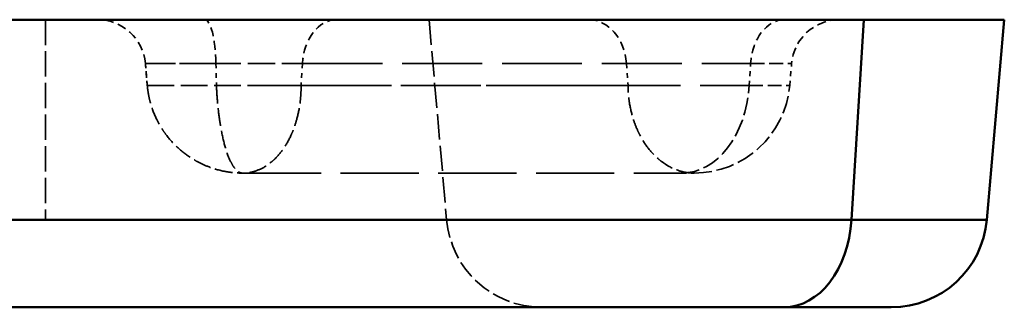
# Model space of a CAD drawing. Header units: millimetres. Extents: x 3367 to 6255, y 2001 to 4216.
# Tile 154 of 256: x 5012.06 to 5032.6, y 2703.69 to 2709.69. Entities that reach past the tile are written whole.
import ezdxf

# ---------------------------------------------------------------- set-up
doc = ezdxf.new("R2010")
doc.units = ezdxf.units.MM
doc.linetypes.add('DASHED', pattern=[0.2067, 0.1654, -0.0413])
for name, color, linetype, lineweight in [('Sichtbare Kanten(DIN)', 7, 'Continuous', 50), ('Sichtbare tangentiale Kanten(DIN)', 7, 'Continuous', 50), ('Verdeckte Kanten(DIN)', 7, 'DASHED', 35), ('Verdeckte tangentiale Kanten(DIN)', 7, 'DASHED', 35)]:
    doc.layers.add(name, color=color, linetype=linetype, lineweight=lineweight)

msp = doc.modelspace()

# ---------------------------------------------------------------- linework, layer by layer
at = {"layer": 'Sichtbare Kanten(DIN)'}
for p, q in [((4976.51017, 2709.68855), (5029.66828, 2709.68855)), ((5032.232, 2705.51424), (5032.59721, 2709.68855)), ((4974.73613, 2703.68855), (5028.00121, 2703.68855))]:
    msp.add_line(p, q, dxfattribs=at)
msp.add_arc((5030.23962, 2705.68855), 2, 270, 355, dxfattribs=at)
for points, knots in [([(5029.66828, 2709.68855), (5030.59679, 2709.68855), (5031.33251, 2709.68855), (5032.33913, 2709.68855), (5032.59721, 2709.68855), (5032.59721, 2709.68855)], [-0.78787165, -0.78787165, -0.78787165, -0.78787165, -0.393936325, -0.393936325, -0.000001, -0.000001, -0.000001, -0.000001]), ([(5028.00121, 2703.68855), (5028.35301, 2703.68855), (5028.6717, 2703.68855), (5028.95012, 2703.68855), (5029.18544, 2703.68855), (5029.39198, 2703.68855), (5029.56595, 2703.68855), (5029.59777, 2703.68855), (5029.62851, 2703.68855), (5029.65816, 2703.68855), (5029.84988, 2703.68855), (5029.99567, 2703.68855), (5030.09309, 2703.68855), (5030.19058, 2703.68855), (5030.23962, 2703.68855), (5030.23962, 2703.68855)], [0, 0, 0, 0, 1.50047219, 1.50047219, 1.50047219, 2.76860455, 2.76860455, 2.76860455, 3.00054122, 3.00054122, 3.00054122, 4.50031264, 4.50031264, 4.50031264, 6.00113874, 6.00113874, 6.00113874, 6.00113874])]:
    msp.add_open_spline(points, degree=3, knots=knots, dxfattribs=at)
at = {"layer": 'Sichtbare tangentiale Kanten(DIN)'}
for p, q in [((5029.66828, 2709.68855), (5029.41004, 2705.51424)), ((5029.41004, 2705.51424), (4976.14496, 2705.51424))]:
    msp.add_line(p, q, dxfattribs=at)
msp.add_ellipse((5028.00121, 2705.68855), major_axis=(0, -2), ratio=0.70710678, start_param=0, end_param=1.48352986, dxfattribs=at)
msp.add_open_spline([(5032.232, 2705.51424), (5032.23201, 2705.51424), (5032.21977, 2705.51424), (5032.1954, 2705.51424), (5032.16491, 2705.51424), (5032.11536, 2705.51423), (5032.0469, 2705.51423), (5032.00591, 2705.51423), (5031.95814, 2705.51423), (5031.90375, 2705.51423), (5031.79481, 2705.51424), (5031.6594, 2705.51424), (5031.49858, 2705.51424), (5031.33776, 2705.51424), (5031.15154, 2705.51424), (5030.94113, 2705.51423), (5030.83607, 2705.51423), (5030.725, 2705.51423), (5030.60816, 2705.51423), (5030.41303, 2705.51423), (5030.20179, 2705.51424), (5029.9766, 2705.51424), (5029.79659, 2705.51424), (5029.60764, 2705.51424), (5029.41004, 2705.51424)], degree=3, knots=[0, 0, 0, 0, 0.11110656, 0.11110656, 0.11110656, 0.25009679, 0.25009679, 0.25009679, 0.33331968, 0.33331968, 0.33331968, 0.50000583, 0.50000583, 0.50000583, 0.66668238, 0.66668238, 0.66668238, 0.74990305, 0.74990305, 0.74990305, 0.88889413, 0.88889413, 0.88889413, 1, 1, 1, 1], dxfattribs=at)
at = {"layer": 'Verdeckte Kanten(DIN)', "ltscale": 3.192367}
msp.add_line((5020.59721, 2709.68855), (5020.96241, 2705.51424), dxfattribs=at)
at = {"layer": 'Verdeckte Kanten(DIN)', "ltscale": 0.352825}
for p, q in [((5014.67707, 2708.77571), (5014.71745, 2708.31424)), ((5014.71745, 2708.31424), (5014.67707, 2708.77571)), ((5028.11938, 2708.31424), (5028.15975, 2708.77571))]:
    msp.add_line(p, q, dxfattribs=at)
at = {"layer": 'Verdeckte Kanten(DIN)', "ltscale": 9.86646}
msp.add_line((5016.70984, 2706.48855), (5025.86708, 2706.48855), dxfattribs=at)
at = {"layer": 'Verdeckte Kanten(DIN)', "ltscale": 1.13017}
for centre, start, end in [((5013.68088, 2708.68855), 5, 90), ((5029.15595, 2708.68855), 90, 175)]:
    msp.add_arc(centre, 1, start, end, dxfattribs=at)
at = {"layer": 'Verdeckte Kanten(DIN)', "ltscale": 2.260439}
for centre, start, end in [((5026.12699, 2708.48855), 270, 355), ((5022.9548, 2705.68855), 185, 270)]:
    msp.add_arc(centre, 2, start, end, dxfattribs=at)
at = {"layer": 'Verdeckte Kanten(DIN)', "ltscale": 2.269905}
msp.add_open_spline([(5014.71745, 2708.31424), (5014.72279, 2708.25321), (5014.73129, 2708.1908), (5014.74214, 2708.13052), (5014.75057, 2708.08377), (5014.76042, 2708.03848), (5014.77236, 2707.99214), (5014.776, 2707.978), (5014.77979, 2707.96393), (5014.78375, 2707.94987), (5014.81695, 2707.83173), (5014.86136, 2707.71509), (5014.91609, 2707.60397), (5014.95257, 2707.52993), (5014.99354, 2707.45826), (5015.03881, 2707.3895), (5015.0615, 2707.35502), (5015.08523, 2707.32133), (5015.10994, 2707.28841), (5015.18427, 2707.1894), (5015.26757, 2707.09746), (5015.35866, 2707.014), (5015.44973, 2706.93054), (5015.54859, 2706.85556), (5015.6537, 2706.79015), (5015.68865, 2706.7684), (5015.72428, 2706.7477), (5015.76061, 2706.72809), (5015.83305, 2706.68899), (5015.90802, 2706.65442), (5015.98496, 2706.62454), (5016.10041, 2706.5797), (5016.22045, 2706.54561), (5016.34108, 2706.52284), (5016.35543, 2706.52013), (5016.36978, 2706.51758), (5016.38418, 2706.51519), (5016.43135, 2706.50734), (5016.47738, 2706.50146), (5016.52466, 2706.49714), (5016.58569, 2706.49157), (5016.64854, 2706.48855), (5016.70984, 2706.48855)], degree=3, knots=[0, 0, 0, 0, 0.06257615, 0.06257615, 0.06257615, 0.11111111, 0.11111111, 0.11111111, 0.12591976, 0.12591976, 0.12591976, 0.25038733, 0.25038733, 0.25038733, 0.33333333, 0.33333333, 0.33333333, 0.37492256, 0.37492256, 0.37492256, 0.50000467, 0.50000467, 0.50000467, 0.62507957, 0.62507957, 0.62507957, 0.66666667, 0.66666667, 0.66666667, 0.74961966, 0.74961966, 0.74961966, 0.87408414, 0.87408414, 0.87408414, 0.88888889, 0.88888889, 0.88888889, 0.93739292, 0.93739292, 0.93739292, 1, 1, 1, 1], dxfattribs=at)
at = {"layer": 'Verdeckte Kanten(DIN)', "ltscale": 0.530881}
msp.add_open_spline([(5025.86708, 2706.48855), (5025.90239, 2706.48855), (5025.93477, 2706.48855), (5025.96368, 2706.48855), (5025.96836, 2706.48855), (5025.97295, 2706.48855), (5025.97745, 2706.48855), (5026.00974, 2706.48855), (5026.03725, 2706.48855), (5026.05946, 2706.48855), (5026.06295, 2706.48855), (5026.0663, 2706.48855), (5026.06953, 2706.48855), (5026.08684, 2706.48855), (5026.10039, 2706.48855), (5026.10994, 2706.48855), (5026.12128, 2706.48855), (5026.12699, 2706.48855), (5026.12699, 2706.48855)], degree=3, knots=[0, 0, 0, 0, 0.149932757, 0.149932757, 0.149932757, 0.174220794, 0.174220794, 0.174220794, 0.348445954, 0.348445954, 0.348445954, 0.375802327, 0.375802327, 0.375802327, 0.522616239, 0.522616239, 0.522616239, 0.696888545, 0.696888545, 0.696888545, 0.696888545], dxfattribs=at)
at = {"layer": 'Verdeckte tangentiale Kanten(DIN)', "ltscale": 3.192367}
msp.add_line((5012.59721, 2709.68855), (5012.59721, 2705.51424), dxfattribs=at)
at = {"layer": 'Verdeckte tangentiale Kanten(DIN)', "ltscale": 0.352825}
for p, q in [((5016.15014, 2708.77571), (5016.15954, 2708.31424)), ((5017.95495, 2708.77571), (5017.9264, 2708.31424)), ((5024.71484, 2708.77571), (5024.7469, 2708.31424)), ((5027.27592, 2708.31424), (5027.30446, 2708.77571))]:
    msp.add_line(p, q, dxfattribs=at)
at = {"layer": 'Verdeckte tangentiale Kanten(DIN)', "ltscale": 10.073617}
for p, q in [((5017.95495, 2708.77571), (5027.30446, 2708.77571)), ((5017.9264, 2708.31424), (5027.27592, 2708.31424))]:
    msp.add_line(p, q, dxfattribs=at)
at = {"layer": 'Verdeckte tangentiale Kanten(DIN)', "ltscale": 1.13017}
for centre, ratio, start_param, end_param in [((5015.91819, 2708.68855), 0.23283217, 4.79965544, 6.28318531), ((5018.65937, 2708.68855), 0.70710678, 0, 1.48352986), ((5023.92376, 2708.68855), 0.79409773, 4.79965544, 6.28318531), ((5028.00888, 2708.68855), 0.70710678, 0, 1.48352986)]:
    msp.add_ellipse(centre, major_axis=(0, 1), ratio=ratio, start_param=start_param, end_param=end_param, dxfattribs=at)
at = {"layer": 'Verdeckte tangentiale Kanten(DIN)', "ltscale": 2.260439}
msp.add_ellipse((5025.86708, 2708.48855), major_axis=(0, -2), ratio=0.70710678, start_param=0, end_param=1.48352986, dxfattribs=at)
at = {"layer": 'Verdeckte tangentiale Kanten(DIN)', "ltscale": 1.954016}
msp.add_open_spline([(5016.15014, 2708.77571), (5016.12427, 2708.77574), (5016.09837, 2708.77576), (5016.07266, 2708.77577), (5016.04695, 2708.77579), (5016.02144, 2708.77579), (5015.99608, 2708.7758), (5015.94538, 2708.77581), (5015.89533, 2708.77579), (5015.84616, 2708.77578), (5015.7636, 2708.77575), (5015.68353, 2708.77571), (5015.60668, 2708.77571), (5015.59196, 2708.77571), (5015.57736, 2708.77571), (5015.56288, 2708.77571), (5015.41177, 2708.77571), (5015.27426, 2708.77572), (5015.15567, 2708.77572), (5015.13295, 2708.77572), (5015.11092, 2708.77571), (5015.08963, 2708.77571), (5014.96783, 2708.77571), (5014.87004, 2708.77571), (5014.80062, 2708.77571), (5014.79456, 2708.77571), (5014.7887, 2708.77571), (5014.78307, 2708.77571), (5014.74804, 2708.77573), (5014.72153, 2708.77578), (5014.70382, 2708.77581), (5014.69497, 2708.77582), (5014.68832, 2708.77582), (5014.68379, 2708.77581), (5014.68152, 2708.7758), (5014.67978, 2708.77579), (5014.67875, 2708.77577), (5014.67772, 2708.77576), (5014.6774, 2708.77574), (5014.67707, 2708.77571)], degree=3, knots=[0, 0, 0, 0, 0.08011222, 0.08011222, 0.08011222, 0.16023225, 0.16023225, 0.16023225, 0.32049234, 0.32049234, 0.32049234, 0.58957612, 0.58957612, 0.58957612, 0.64111726, 0.64111726, 0.64111726, 1.17915224, 1.17915224, 1.17915224, 1.28222775, 1.28222775, 1.28222775, 1.87180406, 1.87180406, 1.87180406, 1.92334479, 1.92334479, 1.92334479, 2.2440037, 2.2440037, 2.2440037, 2.40424525, 2.40424525, 2.40424525, 2.48435287, 2.48435287, 2.48435287, 2.56445587, 2.56445587, 2.56445587, 2.56445587], dxfattribs=at)
at = {"layer": 'Verdeckte tangentiale Kanten(DIN)', "ltscale": 3.446764}
msp.add_open_spline([(5014.67707, 2708.77571), (5014.67707, 2708.77571), (5014.72497, 2708.77571), (5014.93543, 2708.77571), (5015.26905, 2708.77571), (5015.72391, 2708.77571), (5016.28082, 2708.77571), (5016.89557, 2708.77571), (5017.48054, 2708.77571), (5017.81201, 2708.77571), (5017.95495, 2708.77571)], degree=3, knots=[0, 0, 0, 0, 0.52377702, 1.04755405, 1.57133107, 2.0951081, 2.70173085, 3.30835359, 3.91497634, 4.52159909, 4.52159909, 4.52159909, 4.52159909], dxfattribs=at)
at = {"layer": 'Verdeckte tangentiale Kanten(DIN)', "ltscale": 1.747178}
msp.add_open_spline([(5027.30446, 2708.77571), (5027.59542, 2708.77571), (5028.01988, 2708.77571), (5028.15975, 2708.77571), (5028.15975, 2708.77571)], degree=3, knots=[0, 0, 0, 0, 1.23520303, 2.29332246, 2.29332246, 2.29332246, 2.29332246], dxfattribs=at)
at = {"layer": 'Verdeckte tangentiale Kanten(DIN)', "ltscale": 3.374278}
msp.add_open_spline([(5014.71745, 2708.31424), (5014.71745, 2708.31424), (5014.72075, 2708.31424), (5014.72739, 2708.31424), (5014.72796, 2708.31424), (5014.72856, 2708.31424), (5014.72918, 2708.31424), (5014.74433, 2708.31423), (5014.77432, 2708.31423), (5014.81843, 2708.31424), (5014.81992, 2708.31424), (5014.82142, 2708.31424), (5014.82294, 2708.31424), (5014.89188, 2708.31425), (5014.99344, 2708.31425), (5015.12241, 2708.31424), (5015.25424, 2708.31424), (5015.41481, 2708.31424), (5015.59478, 2708.31424), (5015.59556, 2708.31424), (5015.59634, 2708.31424), (5015.59712, 2708.31424), (5015.7757, 2708.31424), (5015.9733, 2708.31424), (5016.17892, 2708.31424), (5016.17982, 2708.31424), (5016.18071, 2708.31424), (5016.18161, 2708.31424), (5016.38641, 2708.31424), (5016.59913, 2708.31424), (5016.80768, 2708.31424), (5016.81041, 2708.31424), (5016.81315, 2708.31424), (5016.81589, 2708.31424), (5017.0225, 2708.31425), (5017.22485, 2708.31425), (5017.41281, 2708.31424), (5017.41694, 2708.31424), (5017.42107, 2708.31424), (5017.4252, 2708.31424), (5017.5476, 2708.31423), (5017.66367, 2708.31423), (5017.76983, 2708.31424), (5017.77417, 2708.31424), (5017.7785, 2708.31424), (5017.78281, 2708.31424), (5017.83295, 2708.31424), (5017.88084, 2708.31424), (5017.9264, 2708.31424)], degree=3, knots=[0, 0, 0, 0, 0.0438478, 0.0438478, 0.0438478, 0.04761905, 0.04761905, 0.04761905, 0.13975433, 0.13975433, 0.13975433, 0.14285714, 0.14285714, 0.14285714, 0.28384735, 0.28384735, 0.28384735, 0.42794951, 0.42794951, 0.42794951, 0.42857143, 0.42857143, 0.42857143, 0.57142857, 0.57142857, 0.57142857, 0.57205049, 0.57205049, 0.57205049, 0.71428571, 0.71428571, 0.71428571, 0.71615265, 0.71615265, 0.71615265, 0.85714286, 0.85714286, 0.85714286, 0.86024567, 0.86024567, 0.86024567, 0.95238095, 0.95238095, 0.95238095, 0.9561522, 0.9561522, 0.9561522, 1, 1, 1, 1], dxfattribs=at)
at = {"layer": 'Verdeckte tangentiale Kanten(DIN)', "ltscale": 7.955992}
msp.add_open_spline([(5024.7469, 2708.31424), (5024.5175, 2708.31424), (5024.27703, 2708.31424), (5024.02573, 2708.31425), (5024.02007, 2708.31425), (5024.01439, 2708.31425), (5024.00872, 2708.31425), (5023.4964, 2708.31426), (5022.93912, 2708.31426), (5022.34543, 2708.31424), (5022.34241, 2708.31424), (5022.33938, 2708.31424), (5022.33635, 2708.31424), (5021.44073, 2708.31422), (5020.46303, 2708.31422), (5019.42386, 2708.31424), (5019.42035, 2708.31424), (5019.41683, 2708.31424), (5019.41332, 2708.31424), (5018.72377, 2708.31426), (5018.00709, 2708.31426), (5017.27481, 2708.31425), (5017.26669, 2708.31425), (5017.25858, 2708.31425), (5017.25046, 2708.31425), (5016.8904, 2708.31424), (5016.52659, 2708.31424), (5016.15954, 2708.31424)], degree=3, knots=[0, 0, 0, 0, 0.10866116, 0.10866116, 0.10866116, 0.11111108, 0.11111108, 0.11111108, 0.33220601, 0.33220601, 0.33220601, 0.33333325, 0.33333325, 0.33333325, 0.66666645, 0.66666645, 0.66666645, 0.66779399, 0.66779399, 0.66779399, 0.88888882, 0.88888882, 0.88888882, 0.89133884, 0.89133884, 0.89133884, 1, 1, 1, 1], dxfattribs=at)
at = {"layer": 'Verdeckte tangentiale Kanten(DIN)', "ltscale": 2.26124}
msp.add_open_spline([(5016.15954, 2708.31424), (5016.16455, 2708.20588), (5016.17166, 2708.09832), (5016.18085, 2707.99223), (5016.19237, 2707.8592), (5016.20721, 2707.72832), (5016.22516, 2707.60397), (5016.23585, 2707.52997), (5016.24764, 2707.45828), (5016.26041, 2707.38954), (5016.28609, 2707.25137), (5016.31571, 2707.12516), (5016.34868, 2707.014), (5016.38164, 2706.90283), (5016.41796, 2706.80671), (5016.45689, 2706.72817), (5016.47626, 2706.68909), (5016.49627, 2706.6544), (5016.51676, 2706.62453), (5016.5512, 2706.57435), (5016.58699, 2706.53785), (5016.62306, 2706.51544), (5016.65183, 2706.49757), (5016.6808, 2706.48855), (5016.70984, 2706.48855)], degree=3, knots=[0, 0, 0, 0, 0.11110774, 0.11110774, 0.11110774, 0.25041325, 0.25041325, 0.25041325, 0.33332321, 0.33332321, 0.33332321, 0.49998773, 0.49998773, 0.49998773, 0.66665468, 0.66665468, 0.66665468, 0.74956867, 0.74956867, 0.74956867, 0.88888489, 0.88888489, 0.88888489, 1, 1, 1, 1], dxfattribs=at)
at = {"layer": 'Verdeckte tangentiale Kanten(DIN)', "ltscale": 2.269908}
msp.add_open_spline([(5017.9264, 2708.31424), (5017.9265, 2708.28349), (5017.92609, 2708.25273), (5017.92518, 2708.22209), (5017.92427, 2708.19145), (5017.92286, 2708.16093), (5017.92095, 2708.13051), (5017.91804, 2708.08416), (5017.91397, 2708.03804), (5017.90873, 2707.99216), (5017.90712, 2707.97803), (5017.90539, 2707.96394), (5017.90356, 2707.94987), (5017.88809, 2707.83142), (5017.8647, 2707.71507), (5017.834, 2707.60397), (5017.81355, 2707.52996), (5017.78987, 2707.4583), (5017.76322, 2707.38953), (5017.74986, 2707.35507), (5017.73577, 2707.32134), (5017.72096, 2707.28841), (5017.67643, 2707.18931), (5017.62549, 2707.09741), (5017.56913, 2707.014), (5017.51272, 2706.93052), (5017.45088, 2706.85556), (5017.38453, 2706.79015), (5017.36249, 2706.76841), (5017.33994, 2706.74773), (5017.31693, 2706.72814), (5017.27105, 2706.68908), (5017.22336, 2706.65443), (5017.17433, 2706.62454), (5017.10071, 2706.57964), (5017.02407, 2706.54552), (5016.94655, 2706.52284), (5016.93735, 2706.52015), (5016.92813, 2706.51762), (5016.91891, 2706.51524), (5016.8889, 2706.50752), (5016.85886, 2706.5015), (5016.82875, 2706.49714), (5016.80901, 2706.49428), (5016.78923, 2706.49213), (5016.76936, 2706.4907), (5016.74954, 2706.48927), (5016.72963, 2706.48855), (5016.70984, 2706.48855)], degree=3, knots=[0, 0, 0, 0, 0.03153355, 0.03153355, 0.03153355, 0.06306707, 0.06306707, 0.06306707, 0.11111111, 0.11111111, 0.11111111, 0.12589594, 0.12589594, 0.12589594, 0.25039347, 0.25039347, 0.25039347, 0.33333333, 0.33333333, 0.33333333, 0.37489313, 0.37489313, 0.37489313, 0.49993919, 0.49993919, 0.49993919, 0.62508291, 0.62508291, 0.62508291, 0.66666667, 0.66666667, 0.66666667, 0.74958346, 0.74958346, 0.74958346, 0.87410379, 0.87410379, 0.87410379, 0.88888889, 0.88888889, 0.88888889, 0.93697855, 0.93697855, 0.93697855, 0.96852863, 0.96852863, 0.96852863, 1, 1, 1, 1], dxfattribs=at)
at = {"layer": 'Verdeckte tangentiale Kanten(DIN)', "ltscale": 2.272366}
msp.add_open_spline([(5026.12699, 2706.48855), (5026.10502, 2706.48855), (5026.08287, 2706.48927), (5026.06083, 2706.4907), (5026.03872, 2706.49213), (5026.01672, 2706.49428), (5025.99474, 2706.49714), (5025.96126, 2706.5015), (5025.92779, 2706.50752), (5025.89433, 2706.51523), (5025.88403, 2706.51761), (5025.87373, 2706.52014), (5025.86345, 2706.52284), (5025.77695, 2706.54552), (5025.69124, 2706.57963), (5025.60867, 2706.62453), (5025.5537, 2706.65443), (5025.50013, 2706.68907), (5025.44849, 2706.72814), (5025.4226, 2706.74773), (5025.3972, 2706.76841), (5025.37234, 2706.79014), (5025.29753, 2706.85555), (5025.22757, 2706.93051), (5025.16351, 2707.01399), (5025.09951, 2707.0974), (5025.04141, 2707.1893), (5024.99033, 2707.28841), (5024.97336, 2707.32134), (5024.95716, 2707.35507), (5024.94177, 2707.38953), (5024.91107, 2707.4583), (5024.88364, 2707.52996), (5024.85978, 2707.60397), (5024.82397, 2707.71505), (5024.79623, 2707.83142), (5024.77734, 2707.94987), (5024.7751, 2707.96393), (5024.77298, 2707.97801), (5024.77098, 2707.99213), (5024.7645, 2708.03802), (5024.75933, 2708.08415), (5024.75545, 2708.13051), (5024.75291, 2708.16093), (5024.75092, 2708.19145), (5024.7495, 2708.22209), (5024.74807, 2708.25273), (5024.7472, 2708.28348), (5024.7469, 2708.31424)], degree=3, knots=[0, 0, 0, 0, 0.03147611, 0.03147611, 0.03147611, 0.06305402, 0.06305402, 0.06305402, 0.11116521, 0.11116521, 0.11116521, 0.1259813, 0.1259813, 0.1259813, 0.25055734, 0.25055734, 0.25055734, 0.33349563, 0.33349563, 0.33349563, 0.37508564, 0.37508564, 0.37508564, 0.50023384, 0.50023384, 0.50023384, 0.62525553, 0.62525553, 0.62525553, 0.66680369, 0.66680369, 0.66680369, 0.74972382, 0.74972382, 0.74972382, 0.87416739, 0.87416739, 0.87416739, 0.88893456, 0.88893456, 0.88893456, 0.93696568, 0.93696568, 0.93696568, 0.96848286, 0.96848286, 0.96848286, 1, 1, 1, 1], dxfattribs=at)
at = {"layer": 'Verdeckte tangentiale Kanten(DIN)', "ltscale": 1.723082}
msp.add_open_spline([(5027.27592, 2708.31424), (5027.33498, 2708.31424), (5027.50446, 2708.31424), (5027.79488, 2708.31424), (5028.02075, 2708.31424), (5028.10848, 2708.31424), (5028.11938, 2708.31424), (5028.11938, 2708.31424)], degree=3, knots=[0, 0, 0, 0, 0.11111126, 0.33333379, 0.66667899, 0.888893, 1, 1, 1, 1], dxfattribs=at)
at = {"layer": 'Verdeckte tangentiale Kanten(DIN)', "ltscale": 10.010851}
msp.add_open_spline([(5004.232, 2705.51424), (5004.232, 2705.51424), (5004.23981, 2705.51424), (5004.25538, 2705.51424), (5004.28068, 2705.51424), (5004.32652, 2705.51424), (5004.39268, 2705.51424), (5004.40793, 2705.51424), (5004.42425, 2705.51424), (5004.44165, 2705.51424), (5004.54612, 2705.51424), (5004.68908, 2705.51424), (5004.86858, 2705.51424), (5004.92843, 2705.51424), (5004.99236, 2705.51424), (5005.06023, 2705.51424), (5005.22987, 2705.51424), (5005.42423, 2705.51424), (5005.64148, 2705.51424), (5005.77181, 2705.51424), (5005.91039, 2705.51424), (5006.05667, 2705.51424), (5006.25173, 2705.51424), (5006.46049, 2705.51423), (5006.68172, 2705.51423), (5006.90294, 2705.51423), (5007.13663, 2705.51423), (5007.38123, 2705.51423), (5007.56466, 2705.51423), (5007.75428, 2705.51423), (5007.94936, 2705.51424), (5008.27457, 2705.51424), (5008.61493, 2705.51424), (5008.96726, 2705.51424), (5009.10825, 2705.51424), (5009.25111, 2705.51424), (5009.39567, 2705.51423), (5009.8291, 2705.51421), (5010.27788, 2705.51416), (5010.73577, 2705.51416), (5011.14286, 2705.51416), (5011.55734, 2705.51419), (5011.97305, 2705.51422), (5012.1809, 2705.51423), (5012.38905, 2705.51424), (5012.59721, 2705.51424)], degree=3, knots=[0, 0, 0, 0, 0.04761018, 0.04761018, 0.04761018, 0.12499593, 0.12499593, 0.12499593, 0.14283054, 0.14283054, 0.14283054, 0.24995185, 0.24995185, 0.24995185, 0.28567346, 0.28567346, 0.28567346, 0.37495974, 0.37495974, 0.37495974, 0.42852665, 0.42852665, 0.42852665, 0.49995811, 0.49995811, 0.49995811, 0.571388, 0.571388, 0.571388, 0.62495432, 0.62495432, 0.62495432, 0.71425542, 0.71425542, 0.71425542, 0.74999098, 0.74999098, 0.74999098, 0.85712678, 0.85712678, 0.85712678, 0.95237559, 0.95237559, 0.95237559, 1, 1, 1, 1], dxfattribs=at)
at = {"layer": 'Verdeckte tangentiale Kanten(DIN)', "ltscale": 10.010852}
msp.add_open_spline([(5012.59721, 2705.51424), (5012.80537, 2705.51424), (5013.01352, 2705.51423), (5013.22138, 2705.51422), (5013.63708, 2705.51419), (5014.05156, 2705.51416), (5014.45865, 2705.51416), (5014.91656, 2705.51416), (5015.36536, 2705.51421), (5015.79879, 2705.51423), (5015.94334, 2705.51424), (5016.08619, 2705.51424), (5016.22717, 2705.51424), (5016.57951, 2705.51424), (5016.91988, 2705.51424), (5017.2451, 2705.51424), (5017.44016, 2705.51423), (5017.62977, 2705.51423), (5017.81319, 2705.51423), (5018.05779, 2705.51423), (5018.29149, 2705.51423), (5018.51272, 2705.51423), (5018.73394, 2705.51423), (5018.94269, 2705.51424), (5019.13775, 2705.51424), (5019.28403, 2705.51424), (5019.42261, 2705.51424), (5019.55295, 2705.51424), (5019.7702, 2705.51424), (5019.96456, 2705.51424), (5020.13419, 2705.51424), (5020.20206, 2705.51424), (5020.26599, 2705.51424), (5020.32585, 2705.51424), (5020.50534, 2705.51424), (5020.64829, 2705.51424), (5020.75277, 2705.51424), (5020.77017, 2705.51424), (5020.78649, 2705.51424), (5020.80174, 2705.51424), (5020.8679, 2705.51424), (5020.91374, 2705.51424), (5020.93904, 2705.51424), (5020.95461, 2705.51424), (5020.96241, 2705.51424), (5020.96241, 2705.51424)], degree=3, knots=[0, 0, 0, 0, 0.04762453, 0.04762453, 0.04762453, 0.14287359, 0.14287359, 0.14287359, 0.25001272, 0.25001272, 0.25001272, 0.28574496, 0.28574496, 0.28574496, 0.37504863, 0.37504863, 0.37504863, 0.42861215, 0.42861215, 0.42861215, 0.50004399, 0.50004399, 0.50004399, 0.5714732, 0.5714732, 0.5714732, 0.62504171, 0.62504171, 0.62504171, 0.71432617, 0.71432617, 0.71432617, 0.75004894, 0.75004894, 0.75004894, 0.85716909, 0.85716909, 0.85716909, 0.87500424, 0.87500424, 0.87500424, 0.9523897, 0.9523897, 0.9523897, 1, 1, 1, 1], dxfattribs=at)
at = {"layer": 'Verdeckte tangentiale Kanten(DIN)', "ltscale": 13.486274}
msp.add_open_spline([(5020.96241, 2705.51424), (5020.96374, 2705.51424), (5020.96506, 2705.51424), (5020.96925, 2705.51424), (5020.97344, 2705.51424), (5020.98048, 2705.51424), (5020.98968, 2705.51424), (5020.99912, 2705.51423), (5021.01081, 2705.51423), (5021.02486, 2705.51423), (5021.03808, 2705.51422), (5021.05339, 2705.51422), (5021.07083, 2705.51422), (5021.14226, 2705.5142), (5021.24969, 2705.5142), (5021.39084, 2705.5142), (5021.43117, 2705.5142), (5021.47423, 2705.51421), (5021.51991, 2705.51421), (5021.63442, 2705.51422), (5021.76537, 2705.51423), (5021.91145, 2705.51423), (5022.11647, 2705.51424), (5022.35125, 2705.51424), (5022.61173, 2705.51424), (5022.76073, 2705.51424), (5022.91814, 2705.51424), (5023.08297, 2705.51424), (5023.20653, 2705.51424), (5023.33428, 2705.51424), (5023.46575, 2705.51423), (5023.77229, 2705.51423), (5024.09904, 2705.51424), (5024.43994, 2705.51424), (5024.73209, 2705.51424), (5025.03463, 2705.51424), (5025.34278, 2705.51424), (5025.39418, 2705.51424), (5025.44574, 2705.51424), (5025.49744, 2705.51424), (5025.85932, 2705.51424), (5026.22802, 2705.51424), (5026.59709, 2705.51424), (5027.01855, 2705.51424), (5027.44049, 2705.51424), (5027.85134, 2705.51424), (5028.15946, 2705.51424), (5028.46209, 2705.51424), (5028.75428, 2705.51423), (5029.24156, 2705.51422), (5029.69978, 2705.51421), (5030.11147, 2705.51422), (5030.27633, 2705.51423), (5030.43368, 2705.51423), (5030.58259, 2705.51423), (5031.02831, 2705.51424), (5031.39883, 2705.51423), (5031.67436, 2705.5142), (5031.72008, 2705.5142), (5031.7632, 2705.51419), (5031.80356, 2705.51419), (5031.94486, 2705.51419), (5032.05205, 2705.51421), (5032.12347, 2705.51422), (5032.1409, 2705.51423), (5032.15622, 2705.51423), (5032.16946, 2705.51423), (5032.18352, 2705.51424), (5032.19524, 2705.51424), (5032.20469, 2705.51424), (5032.21391, 2705.51424), (5032.22096, 2705.51424), (5032.22515, 2705.51424), (5032.22935, 2705.51424), (5032.23068, 2705.51424), (5032.232, 2705.51424)], degree=3, knots=[0, 0, 0, 0, 0.01573878, 0.01573878, 0.01573878, 0.03146254, 0.03146254, 0.03146254, 0.04759307, 0.04759307, 0.04759307, 0.06278315, 0.06278315, 0.06278315, 0.12500414, 0.12500414, 0.12500414, 0.1427792, 0.1427792, 0.1427792, 0.18733431, 0.18733431, 0.18733431, 0.24986694, 0.24986694, 0.24986694, 0.28563442, 0.28563442, 0.28563442, 0.31244548, 0.31244548, 0.31244548, 0.37496093, 0.37496093, 0.37496093, 0.42853623, 0.42853623, 0.42853623, 0.43747248, 0.43747248, 0.43747248, 0.5000237, 0.5000237, 0.5000237, 0.57145509, 0.57145509, 0.57145509, 0.62502408, 0.62502408, 0.62502408, 0.71436, 0.71436, 0.71436, 0.75013499, 0.75013499, 0.75013499, 0.85721897, 0.85721897, 0.85721897, 0.87499038, 0.87499038, 0.87499038, 0.93721805, 0.93721805, 0.93721805, 0.95240632, 0.95240632, 0.95240632, 0.96853696, 0.96853696, 0.96853696, 0.98426144, 0.98426144, 0.98426144, 1, 1, 1, 1], dxfattribs=at)

doc.saveas('drawing.dxf')
